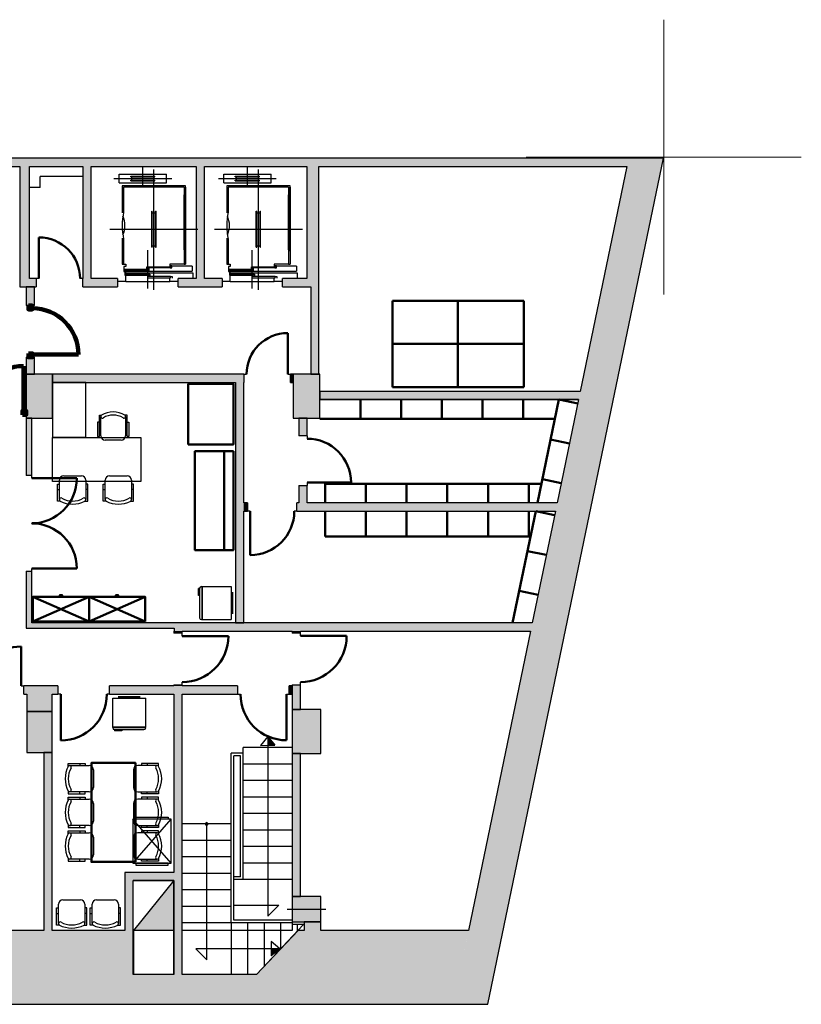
# Model space of a CAD drawing. Header units: metres. Extents: x -1 to 461, y -6 to 31.
# Tile 5 of 19: x 416 to 430, y 13 to 31. Entities that reach past the tile are written whole.
import ezdxf

# ---------------------------------------------------------------- set-up
doc = ezdxf.new("R2010")
doc.units = ezdxf.units.M
doc.linetypes.add('CONTINUA', pattern=[0])
doc.linetypes.add('VERDECKT', pattern=[9.525, 6.35, -3.175])
for name, color, linetype, lineweight in [('3D PS-1 MUR', 7, 'CONTINUA', 25), ('3D PS-1 MUR NOU', 7, 'CONTINUA', 25), ('3D PS-1 PILAR', 7, 'CONTINUA', 25), ('PS-1 ESCALES 2D', 7, 'CONTINUA', 25), ('PS-1 MOBLES', 7, 'CONTINUA', 25)]:
    doc.layers.add(name, color=color, linetype=linetype, lineweight=lineweight)

# ---------------------------------------------------------------- blocks, each defined once
blk = doc.blocks.new('OBJETO_COMPLEJO_1')
at = {"layer": 'PS-1 ESCALES 2D', "color": 7, "lineweight": 25, "transparency": 33554687}
for start, end in [(90, 270), (270, 90)]:
    blk.add_arc((419.176, 16.121), 0.025, start, end, dxfattribs=at)

msp = doc.modelspace()

# ---------------------------------------------------------------- hatches: boundary and pattern name
at = {"layer": '3D PS-1 MUR', "linetype": 'CONTINUA', "lineweight": 18, "true_color": 0xa0a0a0, "transparency": 33554687}
for points in [[(426.846, 28.23), (403.259, 28.23), (403.259, 28.08), (426.815, 28.08)], [(424.29, 12.841), (427.479, 28.23), (426.846, 28.23), (425.095, 19.781), (425.095, 19.781), (425.064, 19.631), (425.064, 19.631), (423.657, 12.841)], [(415.777, 28.08), (415.777, 26.041), (415.957, 26.041), (415.957, 28.08)], [(417.076, 26.041), (417.076, 28.08), (416.926, 28.08), (416.926, 26.041)], [(419.137, 26.041), (419.137, 28.08), (418.987, 28.08), (418.987, 26.041)], [(421.217, 26.041), (421.217, 28.08), (420.997, 28.08), (420.997, 26.041)], [(416.076, 25.891), (416.076, 26.041), (415.777, 26.041), (415.777, 25.891)], [(416.926, 25.891), (417.556, 25.891), (417.556, 26.041), (416.926, 26.041)], [(418.656, 25.891), (419.458, 25.891), (419.458, 26.041), (418.656, 26.041)], [(420.557, 25.891), (421.217, 25.891), (421.217, 26.041), (420.557, 26.041)], [(421.217, 24.301), (421.217, 25.891), (421.067, 25.891), (421.067, 24.301)], [(419.851, 24.301), (416.376, 24.301), (416.376, 24.151), (419.851, 24.151)], [(420.751, 24.301), (420.701, 24.301), (420.701, 24.151), (420.751, 24.151)], [(419.851, 19.781), (419.851, 24.151), (419.701, 24.151), (419.701, 19.781)], [(421.231, 23.841), (425.936, 23.841), (425.967, 23.991), (421.231, 23.991)], [(415.996, 22.46), (415.996, 23.501), (415.896, 23.501), (415.896, 22.46)], [(420.852, 23.501), (420.852, 23.18), (421.002, 23.18), (421.002, 23.501)], [(421.002, 21.961), (421.002, 22.28), (420.852, 22.28), (420.852, 21.961)], [(419.851, 21.811), (419.919, 21.811), (419.919, 21.961), (419.851, 21.961)], [(425.547, 21.961), (420.818, 21.961), (420.818, 21.811), (425.516, 21.811)], [(415.996, 19.681), (415.996, 20.721), (415.896, 20.721), (415.896, 19.681)], [(418.582, 19.781), (415.996, 19.781), (415.996, 19.681), (418.582, 19.681)], [(425.095, 19.781), (418.582, 19.781), (418.582, 19.631), (425.064, 19.631)], [(418.581, 19.631), (418.581, 19.59), (418.731, 19.59), (418.731, 19.631)], [(420.731, 19.631), (420.731, 19.591), (420.881, 19.591), (420.881, 19.631)], [(416.472, 18.631), (415.851, 18.631), (415.851, 18.481), (416.472, 18.481)], [(419.739, 18.631), (417.412, 18.631), (417.412, 18.481), (419.739, 18.481)], [(418.731, 18.651), (418.581, 18.651), (418.581, 18.631), (418.731, 18.631)], [(420.746, 18.631), (420.677, 18.631), (420.677, 18.481), (420.746, 18.481)], [(420.731, 18.481), (420.731, 18.201), (420.881, 18.201), (420.881, 18.651), (420.731, 18.651), (420.731, 18.631), (420.746, 18.631), (420.746, 18.481)], [(416.366, 18.17), (416.366, 18.481), (415.906, 18.481), (415.906, 18.17)], [(418.581, 18.481), (418.581, 13.381), (418.731, 13.381), (418.731, 18.481)], [(416.366, 14.181), (416.366, 17.42), (416.216, 17.42), (416.216, 14.181)], [(420.731, 17.401), (420.731, 14.801), (420.881, 14.801), (420.881, 17.401)], [(418.581, 15.241), (417.691, 15.241), (417.691, 15.091), (418.581, 15.091)], [(417.691, 15.091), (417.691, 13.381), (417.841, 13.381), (417.841, 15.091)], [(420.951, 14.341), (420.951, 14.185), (421.251, 14.185), (421.251, 14.341)], [(400.756, 12.841), (417.691, 12.841), (417.691, 14.181), (400.756, 14.181)], [(420.079, 13.381), (423.769, 13.381), (423.935, 14.185), (420.838, 14.185)], [(417.691, 12.841), (423.657, 12.841), (423.769, 13.381), (417.691, 13.381)]]:
    msp.add_hatch(color=253, dxfattribs=at).paths.add_polyline_path(points)
at = {"layer": '3D PS-1 MUR NOU', "linetype": 'CONTINUA', "lineweight": 18, "transparency": 33554687}
for points in [[(415.896, 25.891), (415.896, 25.552), (416.046, 25.552), (416.046, 25.891)], [(416.046, 24.301), (416.046, 24.612), (415.896, 24.612), (415.896, 24.301)]]:
    msp.add_hatch(color=220, dxfattribs=at).paths.add_polyline_path(points)
at = {"layer": '3D PS-1 PILAR', "linetype": 'CONTINUA', "lineweight": 18, "transparency": 33554687}
for points in [[(415.896, 23.501), (416.376, 23.501), (416.376, 24.301), (415.896, 24.301)], [(420.751, 23.501), (421.231, 23.501), (421.231, 24.301), (420.751, 24.301)], [(415.906, 17.42), (416.366, 17.42), (416.366, 18.17), (415.906, 18.17)], [(420.731, 17.401), (421.251, 17.401), (421.251, 18.201), (420.731, 18.201)], [(420.731, 14.341), (421.251, 14.341), (421.251, 14.801), (420.731, 14.801)]]:
    msp.add_hatch(color=9, dxfattribs=at).paths.add_polyline_path(points)
at = {"layer": 'PS-1 ESCALES 2D', "lineweight": 25, "transparency": 33554687}
msp.add_hatch(color=9, dxfattribs=at).paths.add_polyline_path([(418.581, 14.184), (418.581, 15.091), (417.843, 14.184)])

# ---------------------------------------------------------------- linework, layer by layer
at = {"layer": '3D PS-1 MUR', "color": 7, "linetype": 'CONTINUA', "lineweight": 25, "transparency": 33554687}
for p, q in [((426.846, 28.23), (403.259, 28.23)), ((424.29, 12.841), (427.479, 28.23)), ((427.479, 28.23), (426.846, 28.23)), ((408.093, 28.08), (415.777, 28.08)), ((415.777, 28.08), (415.777, 26.041)), ((415.957, 26.041), (415.957, 28.08)), ((415.957, 28.08), (416.926, 28.08)), ((416.926, 28.08), (416.926, 26.041)), ((417.076, 26.041), (417.076, 28.08)), ((417.076, 28.08), (418.987, 28.08)), ((418.987, 28.08), (418.987, 26.041)), ((419.137, 26.041), (419.137, 28.08)), ((419.137, 28.08), (420.997, 28.08)), ((420.997, 28.08), (420.997, 26.041)), ((421.217, 28.08), (426.815, 28.08)), ((421.217, 26.041), (421.217, 28.08)), ((426.815, 28.08), (425.967, 23.991)), ((415.777, 26.041), (415.777, 25.891)), ((416.076, 26.041), (415.957, 26.041)), ((416.076, 26.041), (416.076, 25.891)), ((416.126, 26.041), (416.076, 26.041)), ((416.926, 26.041), (416.876, 26.041)), ((416.926, 25.891), (416.926, 26.041)), ((417.556, 26.041), (417.076, 26.041)), ((417.556, 26.041), (417.556, 25.891)), ((418.656, 25.891), (418.656, 26.041)), ((418.987, 26.041), (418.656, 26.041)), ((419.458, 26.041), (419.137, 26.041)), ((419.458, 26.041), (419.458, 25.891)), ((420.557, 25.891), (420.557, 26.041)), ((420.997, 26.041), (420.557, 26.041)), ((421.217, 25.891), (421.217, 26.041)), ((415.777, 25.891), (416.076, 25.891)), ((416.926, 25.891), (417.556, 25.891)), ((418.656, 25.891), (419.458, 25.891)), ((420.557, 25.891), (421.067, 25.891)), ((421.067, 25.891), (421.067, 24.301)), ((421.217, 24.301), (421.217, 25.891)), ((419.851, 24.301), (416.376, 24.301)), ((416.376, 24.301), (416.376, 24.151)), ((419.851, 24.301), (419.851, 24.151)), ((419.851, 24.301), (419.901, 24.301)), ((420.651, 24.301), (420.701, 24.301)), ((420.701, 24.151), (420.701, 24.301)), ((420.751, 24.301), (420.701, 24.301)), ((420.751, 24.151), (420.751, 24.301)), ((421.067, 24.301), (421.217, 24.301)), ((416.376, 24.151), (419.701, 24.151)), ((419.701, 24.151), (419.701, 19.781)), ((419.851, 21.961), (419.851, 24.151)), ((420.701, 24.151), (420.751, 24.151)), ((425.967, 23.991), (421.231, 23.991)), ((421.231, 23.991), (421.231, 23.841)), ((421.231, 23.841), (425.936, 23.841)), ((425.936, 23.841), (425.547, 21.961)), ((415.996, 23.501), (415.896, 23.501)), ((415.896, 23.501), (415.896, 22.46)), ((415.996, 22.46), (415.996, 23.501)), ((420.852, 23.501), (420.852, 23.18)), ((421.002, 23.501), (420.852, 23.501)), ((421.002, 23.18), (421.002, 23.501)), ((421.002, 23.18), (420.852, 23.18)), ((421.002, 23.18), (421.002, 23.13)), ((415.996, 22.46), (415.896, 22.46)), ((415.996, 22.41), (415.996, 22.46)), ((420.852, 22.28), (421.002, 22.28)), ((420.852, 22.28), (420.852, 21.961)), ((421.002, 22.33), (421.002, 22.28)), ((421.002, 21.961), (421.002, 22.28)), ((419.919, 21.961), (419.851, 21.961)), ((419.919, 21.961), (419.919, 21.811)), ((420.818, 21.811), (420.818, 21.961)), ((420.852, 21.961), (420.818, 21.961)), ((425.547, 21.961), (421.002, 21.961)), ((419.851, 21.811), (419.919, 21.811)), ((419.851, 19.781), (419.851, 21.811)), ((419.969, 21.811), (419.919, 21.811)), ((420.818, 21.811), (420.768, 21.811)), ((420.818, 21.811), (425.516, 21.811)), ((425.516, 21.811), (425.095, 19.781)), ((415.996, 21.59), (415.996, 21.591)), ((415.896, 20.721), (415.996, 20.721)), ((415.896, 20.721), (415.896, 19.681)), ((415.996, 20.721), (415.996, 20.771)), ((415.996, 19.781), (415.996, 20.721)), ((418.582, 19.781), (415.996, 19.781)), ((425.095, 19.781), (418.582, 19.781)), ((419.701, 19.781), (419.851, 19.781)), ((415.896, 19.681), (415.996, 19.681)), ((415.996, 19.681), (418.582, 19.681)), ((418.581, 19.631), (418.581, 19.59)), ((418.582, 19.631), (418.581, 19.631)), ((418.731, 19.59), (418.581, 19.59)), ((418.582, 19.681), (418.582, 19.631)), ((418.731, 19.631), (420.731, 19.631)), ((418.731, 19.59), (418.731, 19.631)), ((418.731, 19.54), (418.731, 19.59)), ((420.731, 19.631), (420.731, 19.591)), ((420.881, 19.591), (420.731, 19.591)), ((420.881, 19.631), (425.064, 19.631)), ((420.881, 19.591), (420.881, 19.631)), ((420.881, 19.541), (420.881, 19.591)), ((425.064, 19.631), (423.935, 14.185)), ((415.801, 18.631), (415.851, 18.631)), ((415.851, 18.481), (415.851, 18.631)), ((416.472, 18.631), (415.851, 18.631)), ((416.472, 18.631), (416.472, 18.481)), ((417.412, 18.481), (417.412, 18.631)), ((418.581, 18.631), (417.412, 18.631)), ((418.581, 18.651), (418.731, 18.651)), ((418.581, 18.651), (418.581, 18.631)), ((418.731, 18.651), (418.731, 18.701)), ((418.731, 18.631), (418.731, 18.651)), ((419.739, 18.631), (418.731, 18.631)), ((419.739, 18.631), (419.739, 18.481)), ((420.677, 18.481), (420.677, 18.631)), ((420.731, 18.631), (420.677, 18.631)), ((420.731, 18.651), (420.881, 18.651)), ((420.731, 18.651), (420.731, 18.631)), ((420.881, 18.651), (420.881, 18.701)), ((420.881, 18.201), (420.881, 18.651)), ((415.851, 18.481), (415.906, 18.481)), ((415.906, 18.481), (415.906, 18.17)), ((416.366, 18.481), (416.472, 18.481)), ((416.366, 18.17), (416.366, 18.481)), ((416.522, 18.481), (416.472, 18.481)), ((417.412, 18.481), (417.362, 18.481)), ((417.412, 18.481), (418.581, 18.481)), ((418.581, 18.481), (418.581, 15.241)), ((418.731, 18.481), (419.739, 18.481)), ((418.731, 13.381), (418.731, 18.481)), ((419.739, 18.481), (419.789, 18.481)), ((420.627, 18.481), (420.677, 18.481)), ((420.677, 18.481), (420.731, 18.481)), ((420.731, 18.481), (420.731, 18.201)), ((415.906, 18.17), (416.366, 18.17)), ((420.731, 18.201), (420.881, 18.201)), ((416.366, 17.42), (416.216, 17.42)), ((416.216, 17.42), (416.216, 14.181)), ((416.366, 14.181), (416.366, 17.42)), ((420.731, 17.401), (420.731, 14.801)), ((420.881, 17.401), (420.731, 17.401)), ((420.881, 14.801), (420.881, 17.401)), ((418.581, 15.241), (417.691, 15.241)), ((417.691, 15.241), (417.691, 15.091)), ((417.691, 15.091), (417.691, 14.181)), ((417.841, 15.091), (418.581, 15.091)), ((417.841, 13.381), (417.841, 15.091)), ((418.581, 15.091), (418.581, 13.381)), ((420.731, 14.801), (420.881, 14.801)), ((420.951, 14.341), (420.951, 14.185)), ((421.251, 14.341), (420.951, 14.341)), ((421.251, 14.185), (421.251, 14.341)), ((416.216, 14.181), (410.653, 14.181)), ((417.691, 14.181), (416.366, 14.181)), ((420.838, 14.185), (420.079, 13.381)), ((420.951, 14.185), (420.838, 14.185)), ((423.935, 14.185), (421.251, 14.185)), ((418.581, 13.381), (417.841, 13.381)), ((420.079, 13.381), (418.731, 13.381)), ((400.756, 12.841), (417.691, 12.841)), ((417.691, 12.841), (423.657, 12.841)), ((423.657, 12.841), (424.29, 12.841))]:
    msp.add_line(p, q, dxfattribs=at)
at = {"layer": '3D PS-1 MUR', "color": 202, "linetype": 'CONTINUA', "lineweight": 50, "transparency": 33554687}
for p, q in [((416.126, 26.041), (416.126, 26.791)), ((420.651, 24.301), (420.651, 25.051)), ((415.996, 22.41), (416.816, 22.41)), ((421.002, 22.33), (421.802, 22.33)), ((419.969, 21.811), (419.969, 21.011)), ((415.996, 20.771), (416.816, 20.771)), ((418.731, 19.54), (419.571, 19.54)), ((420.881, 19.541), (421.721, 19.541)), ((415.801, 18.631), (415.801, 19.349)), ((416.522, 18.481), (416.522, 17.641)), ((420.627, 18.481), (420.627, 17.643))]:
    msp.add_line(p, q, dxfattribs=at)
for centre, radius, start, end in [((416.126, 26.041), 0.75, 0, 90), ((420.651, 24.301), 0.75, 90, 180), ((421.002, 22.33), 0.8, 0, 90), ((415.996, 22.41), 0.819, 270, 0), ((419.969, 21.811), 0.799, 270, 0), ((415.996, 20.771), 0.819, 0, 90), ((418.731, 19.54), 0.839, 270, 0), ((420.881, 19.541), 0.84, 270, 0), ((415.801, 18.631), 0.718, 90, 180), ((416.522, 18.481), 0.84, 270, 0), ((420.627, 18.481), 0.837, 180, 270)]:
    msp.add_arc(centre, radius, start, end, dxfattribs=at)
at = {"layer": '3D PS-1 MUR NOU', "color": 7, "linetype": 'CONTINUA', "lineweight": 25, "transparency": 33554687}
for p, q in [((415.896, 25.891), (415.896, 25.552)), ((416.046, 25.891), (415.896, 25.891)), ((416.046, 25.552), (416.046, 25.891)), ((416.046, 25.552), (415.896, 25.552)), ((415.896, 24.612), (416.046, 24.612)), ((415.896, 24.612), (415.896, 24.301)), ((416.046, 24.301), (416.046, 24.612)), ((415.896, 24.301), (416.046, 24.301))]:
    msp.add_line(p, q, dxfattribs=at)
at = {"layer": '3D PS-1 MUR NOU', "color": 240, "linetype": 'CONTINUA', "lineweight": 140, "transparency": 33554687}
for p, q in [((416.006, 24.662), (416.846, 24.662)), ((415.846, 23.634), (415.846, 24.452))]:
    msp.add_line(p, q, dxfattribs=at)
for points in [[(415.936, 25.552), (415.936, 25.482), (416.006, 25.482), (416.006, 25.552), (415.936, 25.552)], [(415.936, 24.682), (415.936, 24.612), (416.006, 24.612), (416.006, 24.682), (415.936, 24.682)], [(415.826, 23.564), (415.896, 23.564), (415.896, 23.634), (415.826, 23.634), (415.826, 23.564)]]:
    msp.add_lwpolyline(points, close=True, dxfattribs=at)
for centre, radius, start, end in [((416.006, 24.662), 0.84, 0, 90), ((415.846, 23.634), 0.818, 90, 180)]:
    msp.add_arc(centre, radius, start, end, dxfattribs=at)
at = {"layer": '3D PS-1 PILAR', "color": 7, "linetype": 'CONTINUA', "lineweight": 25, "transparency": 33554687}
for p, q in [((416.376, 24.301), (415.896, 24.301)), ((415.896, 24.301), (415.896, 23.501)), ((416.376, 23.501), (416.376, 24.301)), ((421.231, 24.301), (420.751, 24.301)), ((420.751, 24.301), (420.751, 23.501)), ((421.231, 23.501), (421.231, 24.301)), ((415.896, 23.501), (416.376, 23.501)), ((420.751, 23.501), (421.231, 23.501)), ((416.366, 18.17), (415.906, 18.17)), ((415.906, 18.17), (415.906, 17.42)), ((416.366, 17.42), (416.366, 18.17)), ((421.251, 18.201), (420.731, 18.201)), ((420.731, 18.201), (420.731, 17.401)), ((421.251, 17.401), (421.251, 18.201)), ((415.906, 17.42), (416.366, 17.42)), ((420.731, 17.401), (421.251, 17.401)), ((421.251, 14.801), (420.731, 14.801)), ((420.731, 14.801), (420.731, 14.341)), ((421.251, 14.341), (421.251, 14.801)), ((420.731, 14.341), (421.251, 14.341))]:
    msp.add_line(p, q, dxfattribs=at)
at = {"layer": 'PS-1 ESCALES 2D', "color": 52, "linetype": 'CONTINUA', "lineweight": 13, "transparency": 33554687}
for p, q in [((427.486, 30.752), (427.486, 25.752)), ((429.986, 28.252), (424.986, 28.252))]:
    msp.add_line(p, q, dxfattribs=at)
at = {"layer": 'PS-1 ESCALES 2D', "color": 7, "lineweight": 25, "transparency": 33554687}
for p, q in [((417.586, 27.783), (417.586, 27.943)), ((417.586, 27.943), (418.446, 27.943)), ((418.016, 27.713), (418.016, 28.061)), ((418.216, 25.835), (418.216, 28.026)), ((418.446, 27.783), (418.446, 27.943)), ((419.486, 27.943), (420.346, 27.943)), ((419.486, 27.783), (419.486, 27.943)), ((419.916, 27.713), (419.916, 28.061)), ((420.116, 25.835), (420.116, 28.026)), ((420.346, 27.783), (420.346, 27.943)), ((416.926, 27.901), (416.146, 27.901)), ((416.146, 27.701), (416.146, 27.901)), ((417.491, 27.863), (418.541, 27.863)), ((417.586, 27.783), (418.446, 27.783)), ((417.796, 27.903), (418.236, 27.903)), ((417.796, 27.893), (417.796, 27.903)), ((417.796, 27.893), (418.236, 27.893)), ((417.796, 27.823), (417.796, 27.833)), ((417.796, 27.833), (418.236, 27.833)), ((417.796, 27.823), (418.236, 27.823)), ((417.816, 27.833), (417.816, 27.893)), ((418.216, 27.833), (418.216, 27.893)), ((418.236, 27.893), (418.236, 27.903)), ((418.236, 27.823), (418.236, 27.833)), ((419.391, 27.863), (420.441, 27.863)), ((419.486, 27.783), (420.346, 27.783)), ((419.696, 27.893), (419.696, 27.903)), ((419.696, 27.903), (420.136, 27.903)), ((419.696, 27.893), (420.136, 27.893)), ((419.696, 27.833), (420.136, 27.833)), ((419.696, 27.823), (419.696, 27.833)), ((419.696, 27.823), (420.136, 27.823)), ((419.716, 27.833), (419.716, 27.893)), ((420.116, 27.833), (420.116, 27.893)), ((420.136, 27.893), (420.136, 27.903)), ((420.136, 27.823), (420.136, 27.833)), ((416.146, 27.701), (415.946, 27.701)), ((418.791, 27.731), (417.641, 27.731)), ((417.641, 27.731), (417.641, 27.239)), ((418.766, 27.706), (417.666, 27.706)), ((417.666, 27.706), (417.666, 27.251)), ((418.766, 27.706), (418.766, 26.306)), ((418.791, 26.541), (418.791, 27.731)), ((418.791, 27.706), (418.791, 26.306)), ((419.541, 27.731), (419.541, 27.239)), ((420.691, 27.731), (419.541, 27.731)), ((419.566, 27.706), (419.566, 27.251)), ((420.666, 27.706), (419.566, 27.706)), ((420.666, 27.706), (420.666, 26.306)), ((420.691, 26.541), (420.691, 27.731)), ((420.691, 27.706), (420.691, 26.306)), ((418.766, 26.566), (418.766, 27.566)), ((420.666, 26.566), (420.666, 27.566)), ((417.666, 27.251), (417.641, 27.251)), ((418.176, 27.266), (418.186, 27.266)), ((418.176, 26.616), (418.176, 27.266)), ((418.186, 26.616), (418.186, 27.266)), ((418.186, 27.241), (418.246, 27.241)), ((418.246, 27.266), (418.256, 27.266)), ((418.246, 26.616), (418.246, 27.266)), ((418.256, 26.616), (418.256, 27.266)), ((419.566, 27.251), (419.541, 27.251)), ((420.076, 26.616), (420.076, 27.266)), ((420.076, 27.266), (420.086, 27.266)), ((420.086, 26.616), (420.086, 27.266)), ((420.086, 27.241), (420.146, 27.241)), ((420.146, 26.616), (420.146, 27.266)), ((420.146, 27.266), (420.156, 27.266)), ((420.156, 26.616), (420.156, 27.266)), ((417.416, 26.941), (419.016, 26.941)), ((419.316, 26.941), (420.916, 26.941)), ((417.641, 26.775), (417.641, 26.306)), ((417.666, 26.761), (417.641, 26.761)), ((417.666, 26.761), (417.666, 26.306)), ((419.541, 26.775), (419.541, 26.306)), ((419.566, 26.761), (419.541, 26.761)), ((419.566, 26.761), (419.566, 26.306)), ((418.106, 25.862), (418.106, 26.56)), ((418.176, 26.616), (418.186, 26.616)), ((418.186, 26.641), (418.246, 26.641)), ((418.246, 26.616), (418.256, 26.616)), ((420.006, 25.862), (420.006, 26.56)), ((420.076, 26.616), (420.086, 26.616)), ((420.086, 26.641), (420.146, 26.641)), ((420.146, 26.616), (420.156, 26.616)), ((417.641, 26.306), (417.706, 26.306)), ((417.671, 26.176), (418.911, 26.176)), ((418.099, 26.192), (417.677, 26.192)), ((418.513, 26.237), (418.091, 26.237)), ((418.911, 26.27), (418.506, 26.27)), ((418.766, 26.306), (418.791, 26.306)), ((418.911, 26.27), (418.911, 26.176)), ((419.541, 26.306), (419.606, 26.306)), ((419.571, 26.176), (420.811, 26.176)), ((419.999, 26.192), (419.577, 26.192)), ((420.413, 26.237), (419.991, 26.237)), ((420.811, 26.27), (420.406, 26.27)), ((420.666, 26.306), (420.691, 26.306)), ((420.811, 26.27), (420.811, 26.176)), ((417.706, 25.991), (417.556, 25.991)), ((418.113, 26.124), (417.691, 26.124)), ((417.706, 26.051), (417.706, 26.102)), ((417.706, 25.991), (417.706, 26.051)), ((417.706, 25.991), (418.506, 25.991)), ((418.521, 26.079), (418.099, 26.079)), ((418.506, 25.991), (418.506, 26.051)), ((418.656, 25.991), (418.506, 25.991)), ((419.606, 25.991), (419.456, 25.991)), ((420.013, 26.124), (419.591, 26.124)), ((419.606, 26.051), (419.606, 26.102)), ((419.606, 25.991), (419.606, 26.051)), ((419.606, 25.991), (420.406, 25.991)), ((420.421, 26.079), (419.999, 26.079)), ((420.406, 25.991), (420.406, 26.051)), ((420.556, 25.991), (420.406, 25.991)), ((425.936, 23.841), (421.231, 23.841)), ((420.285, 17.711), (420.157, 17.55)), ((420.285, 17.711), (420.416, 17.552)), ((420.286, 17.71), (420.286, 14.446)), ((419.621, 14.321), (419.621, 17.411)), ((419.841, 17.411), (419.621, 17.411)), ((419.841, 15.111), (419.841, 17.511)), ((420.731, 17.511), (419.841, 17.511)), ((420.157, 17.55), (420.416, 17.552)), ((419.671, 14.371), (419.671, 17.361)), ((419.791, 17.361), (419.671, 17.361)), ((419.791, 15.161), (419.791, 17.361)), ((420.731, 17.211), (419.841, 17.211)), ((420.731, 16.911), (419.841, 16.911)), ((420.731, 16.611), (419.841, 16.611)), ((420.731, 16.311), (419.841, 16.311)), ((417.832, 15.409), (418.531, 16.206)), ((418.531, 15.409), (417.832, 16.206)), ((419.621, 16.121), (418.731, 16.121)), ((419.176, 13.651), (419.176, 16.121)), ((420.731, 16.011), (419.841, 16.011)), ((419.621, 15.821), (418.731, 15.821)), ((420.731, 15.711), (419.841, 15.711)), ((419.621, 15.521), (418.731, 15.521)), ((420.731, 15.411), (419.841, 15.411)), ((418.581, 15.091), (417.841, 15.091)), ((417.841, 14.181), (417.841, 15.091)), ((418.581, 15.091), (417.843, 14.184)), ((418.581, 14.181), (418.581, 15.091)), ((419.621, 15.221), (418.731, 15.221)), ((419.791, 15.161), (419.671, 15.161)), ((420.731, 15.111), (419.671, 15.111)), ((419.621, 14.921), (418.731, 14.921)), ((419.621, 14.621), (418.731, 14.621)), ((419.671, 14.646), (420.486, 14.646)), ((420.486, 14.646), (420.286, 14.446)), ((420.641, 14.571), (421.341, 14.571)), ((420.731, 14.371), (419.671, 14.371)), ((420.731, 14.341), (420.731, 14.291)), ((418.581, 14.181), (417.841, 14.181)), ((418.581, 14.184), (417.843, 14.184)), ((419.621, 14.321), (418.731, 14.321)), ((420.731, 14.181), (418.731, 14.181)), ((420.731, 14.321), (419.621, 14.321)), ((419.621, 14.321), (419.621, 13.381)), ((419.921, 14.321), (419.921, 13.381)), ((420.937, 14.291), (420.079, 13.381)), ((420.221, 14.321), (420.221, 13.532)), ((420.521, 14.321), (420.521, 13.85)), ((420.731, 14.291), (420.731, 14.181)), ((420.937, 14.291), (420.731, 14.291)), ((420.821, 14.291), (420.821, 14.168)), ((420.346, 13.981), (420.348, 13.721)), ((420.507, 13.852), (420.346, 13.981)), ((420.506, 13.851), (418.976, 13.851)), ((419.176, 13.651), (418.976, 13.851)), ((420.507, 13.852), (420.348, 13.721))]:
    msp.add_line(p, q, dxfattribs=at)
at = {"layer": 'PS-1 ESCALES 2D', "color": 202, "linetype": 'VERDECKT', "lineweight": 50, "transparency": 33554687}
for p, q in [((424.942, 25.638), (422.552, 25.638)), ((422.552, 24.068), (422.552, 25.638)), ((423.743, 24.068), (423.743, 25.638)), ((424.942, 24.068), (424.942, 25.638)), ((424.942, 24.853), (422.552, 24.853)), ((422.552, 24.068), (424.942, 24.068))]:
    msp.add_line(p, q, dxfattribs=at)
at = {"layer": 'PS-1 ESCALES 2D', "color": 22, "linetype": 'CONTINUA', "lineweight": 25, "transparency": 33554687}
for p, q in [((417.843, 14.184), (417.843, 13.387)), ((418.581, 13.387), (418.581, 14.184)), ((417.843, 13.387), (418.581, 13.387))]:
    msp.add_line(p, q, dxfattribs=at)
at = {"layer": 'PS-1 ESCALES 2D', "color": 7, "lineweight": 25, "transparency": 33554687}
for points in [[(417.666, 26.306), (417.706, 26.306), (417.706, 26.265), (417.671, 26.265), (417.671, 26.169), (417.711, 26.169)], [(417.707, 26.175), (417.677, 26.175), (417.677, 26.214), (418.099, 26.214), (418.099, 26.192), (418.129, 26.192), (418.129, 26.229), (418.109, 26.229)], [(418.121, 26.22), (418.091, 26.22), (418.091, 26.259), (418.513, 26.259), (418.513, 26.237), (418.543, 26.237), (418.543, 26.274), (418.523, 26.274)], [(418.766, 26.306), (418.506, 26.306), (418.506, 26.265), (418.536, 26.265)], [(419.566, 26.306), (419.606, 26.306), (419.606, 26.265), (419.571, 26.265), (419.571, 26.169), (419.611, 26.169)], [(419.607, 26.175), (419.577, 26.175), (419.577, 26.214), (419.999, 26.214), (419.999, 26.192), (420.029, 26.192), (420.029, 26.229), (420.009, 26.229)], [(420.021, 26.22), (419.991, 26.22), (419.991, 26.259), (420.413, 26.259), (420.413, 26.237), (420.443, 26.237), (420.443, 26.274), (420.423, 26.274)], [(420.666, 26.306), (420.406, 26.306), (420.406, 26.265), (420.436, 26.265)], [(417.684, 26.146), (418.924, 26.146), (418.924, 26.051)], [(417.721, 26.141), (417.691, 26.141), (417.691, 26.102), (418.113, 26.102), (418.113, 26.124), (418.143, 26.124), (418.143, 26.087), (418.123, 26.087)], [(418.129, 26.096), (418.099, 26.096), (418.099, 26.057), (418.521, 26.057), (418.521, 26.079), (418.551, 26.079), (418.551, 26.051)], [(419.584, 26.146), (420.824, 26.146), (420.824, 26.051)], [(419.621, 26.141), (419.591, 26.141), (419.591, 26.102), (420.013, 26.102), (420.013, 26.124), (420.043, 26.124), (420.043, 26.087), (420.023, 26.087)], [(420.029, 26.096), (419.999, 26.096), (419.999, 26.057), (420.421, 26.057), (420.421, 26.079), (420.451, 26.079), (420.451, 26.051)]]:
    msp.add_lwpolyline(points, dxfattribs=at)
for points in [[(417.832, 16.206), (417.832, 15.409), (418.531, 15.409), (418.531, 16.206), (417.832, 16.206)], [(417.887, 16.206), (417.887, 16.247), (418.478, 16.247), (418.478, 16.206), (417.887, 16.206)], [(417.887, 15.409), (417.887, 15.369), (418.478, 15.369), (418.478, 15.409), (417.887, 15.409)]]:
    msp.add_lwpolyline(points, close=True, dxfattribs=at)
for centre, radius, start, end in [((418.854, 27.006), 1.213, 168.3473, 191.6527), ((420.754, 27.006), 1.213, 168.3473, 191.6527), ((417.292, 27.006), 0.399, 334.7815, 25.2185), ((419.192, 27.006), 0.399, 334.7815, 25.2185), ((412.163, 17.372), 8.139, 1.2603, 2.2995), ((412.163, 17.372), 8.149, 1.2593, 2.2068), ((412.163, 17.372), 8.159, 1.2583, 2.1144), ((412.163, 17.372), 8.169, 1.2573, 2.0224), ((412.163, 17.372), 8.179, 1.2563, 1.9309), ((412.163, 17.372), 8.189, 1.2553, 1.8398), ((412.163, 17.372), 8.199, 1.2542, 1.7491), ((412.163, 17.372), 8.209, 1.2532, 1.6588), ((412.163, 17.372), 8.219, 1.2522, 1.5689), ((412.163, 17.372), 8.229, 1.2512, 1.4794), ((412.163, 17.372), 8.239, 1.2502, 1.3903), ((412.163, 17.372), 8.249, 1.2492, 1.3016), ((420.168, 21.974), 8.139, 271.2603, 272.2995), ((420.168, 21.974), 8.149, 271.2593, 272.2068), ((420.168, 21.974), 8.159, 271.2583, 272.1144), ((420.168, 21.974), 8.169, 271.2573, 272.0224), ((420.168, 21.974), 8.179, 271.2563, 271.9309), ((420.168, 21.974), 8.189, 271.2553, 271.8398), ((420.168, 21.974), 8.199, 271.2542, 271.7491), ((420.168, 21.974), 8.209, 271.2532, 271.6588), ((420.168, 21.974), 8.219, 271.2522, 271.5689), ((420.168, 21.974), 8.229, 271.2512, 271.4794), ((420.168, 21.974), 8.239, 271.2502, 271.3903), ((420.168, 21.974), 8.249, 271.2492, 271.3016)]:
    msp.add_arc(centre, radius, start, end, dxfattribs=at)
at = {"layer": 'PS-1 MOBLES', "lineweight": 50, "transparency": 33554687}
for p, q in [((421.971, 23.501), (421.971, 23.841)), ((422.711, 23.501), (422.711, 23.841)), ((423.451, 23.501), (423.451, 23.841)), ((424.191, 23.501), (424.191, 23.841)), ((424.931, 23.501), (424.931, 23.841)), ((425.189, 21.961), (425.579, 23.841)), ((425.579, 23.841), (425.922, 23.77)), ((425.506, 23.491), (421.231, 23.491)), ((425.429, 23.116), (425.771, 23.045)), ((419.491, 22.902), (419.491, 21.102)), ((425.279, 22.392), (425.621, 22.321)), ((421.331, 22.311), (425.262, 22.311)), ((421.331, 21.961), (421.331, 22.311)), ((422.071, 21.961), (422.071, 22.311)), ((422.811, 21.961), (422.811, 22.311)), ((423.551, 21.961), (423.551, 22.311)), ((424.291, 21.961), (424.291, 22.311)), ((425.031, 21.961), (425.031, 22.311)), ((421.331, 21.351), (421.331, 21.811)), ((422.071, 21.351), (422.071, 21.811)), ((422.811, 21.351), (422.811, 21.811)), ((423.551, 21.351), (423.551, 21.811)), ((424.291, 21.351), (424.291, 21.811)), ((424.738, 19.781), (425.158, 21.811)), ((425.031, 21.351), (425.031, 21.811)), ((425.158, 21.811), (425.501, 21.74)), ((421.331, 21.351), (425.063, 21.351)), ((425.008, 21.086), (425.351, 21.015)), ((416.017, 20.256), (417.037, 19.806)), ((417.037, 20.256), (416.017, 19.806)), ((417.037, 19.806), (418.057, 20.256)), ((418.057, 19.806), (417.037, 20.256)), ((424.858, 20.362), (425.201, 20.291))]:
    msp.add_line(p, q, dxfattribs=at)
at = {"layer": 'PS-1 MOBLES', "color": 180, "transparency": 33554687}
for p, q in [((417.251, 23.181), (417.251, 23.534)), ((417.701, 23.534), (417.701, 23.181)), ((417.225, 23.301), (417.251, 23.301)), ((417.728, 23.301), (417.701, 23.301)), ((416.976, 23.151), (416.376, 23.151)), ((417.621, 23.101), (417.331, 23.101)), ((419.079, 20.439), (419.087, 20.439)), ((419.087, 20.439), (419.087, 19.839)), ((419.087, 20.433), (419.097, 20.433)), ((419.097, 20.439), (419.622, 20.439)), ((419.097, 20.439), (419.097, 19.839)), ((419.622, 20.439), (419.622, 19.839)), ((419.047, 20.405), (419.026, 20.405)), ((419.026, 20.275), (419.026, 20.405)), ((419.047, 20.275), (419.026, 20.275)), ((419.031, 20.399), (419.031, 20.281)), ((419.047, 20.399), (419.031, 20.399)), ((419.047, 20.281), (419.031, 20.281)), ((419.047, 20.408), (419.047, 19.871)), ((419.639, 20.34), (419.639, 19.941)), ((419.648, 20.34), (419.648, 19.941)), ((419.079, 19.839), (419.087, 19.839)), ((419.087, 19.845), (419.097, 19.845)), ((419.097, 19.839), (419.622, 19.839)), ((417.467, 17.887), (417.467, 18.412)), ((417.467, 18.412), (418.067, 18.412)), ((417.567, 18.438), (417.965, 18.438)), ((417.567, 18.429), (417.965, 18.429)), ((418.067, 17.887), (418.067, 18.412)), ((417.467, 17.887), (418.067, 17.887)), ((417.467, 17.877), (418.067, 17.877)), ((417.467, 17.869), (417.467, 17.877)), ((417.473, 17.877), (417.473, 17.887)), ((417.499, 17.837), (418.036, 17.837)), ((417.501, 17.837), (417.501, 17.815)), ((417.632, 17.815), (417.501, 17.815)), ((417.507, 17.837), (417.507, 17.821)), ((417.507, 17.821), (417.626, 17.821)), ((417.626, 17.837), (417.626, 17.821)), ((417.632, 17.837), (417.632, 17.815)), ((418.061, 17.877), (418.061, 17.887)), ((418.067, 17.869), (418.067, 17.877))]:
    msp.add_line(p, q, dxfattribs=at)
at = {"layer": 'PS-1 MOBLES', "color": 180, "linetype": 'CONTINUA', "transparency": 33554687}
for p, q in [((416.578, 22.455), (416.898, 22.455)), ((417.41, 22.455), (417.73, 22.455)), ((416.498, 22.021), (416.498, 22.375)), ((416.978, 22.375), (416.978, 22.021)), ((417.008, 22.305), (416.983, 22.305)), ((417.33, 22.021), (417.33, 22.375)), ((417.81, 22.375), (417.81, 22.021)), ((417.84, 22.305), (417.815, 22.305)), ((416.463, 22.205), (416.498, 22.205)), ((417.013, 22.205), (416.978, 22.205)), ((417.295, 22.205), (417.33, 22.205)), ((417.845, 22.205), (417.81, 22.205)), ((416.868, 17.22), (416.868, 17.185)), ((418.093, 17.22), (418.093, 17.185)), ((416.685, 17.185), (417.038, 17.185)), ((417.118, 17.105), (417.118, 16.785)), ((417.843, 17.105), (417.843, 16.785)), ((418.276, 17.185), (417.923, 17.185)), ((417.038, 16.705), (416.685, 16.705)), ((416.868, 16.67), (416.868, 16.705)), ((416.968, 16.675), (416.968, 16.7)), ((417.923, 16.705), (418.276, 16.705)), ((417.993, 16.675), (417.993, 16.7)), ((418.093, 16.67), (418.093, 16.705)), ((416.685, 16.572), (417.038, 16.572)), ((416.868, 16.607), (416.868, 16.572)), ((417.118, 16.492), (417.118, 16.172)), ((417.843, 16.492), (417.843, 16.172)), ((418.276, 16.572), (417.923, 16.572)), ((418.093, 16.607), (418.093, 16.572)), ((417.038, 16.092), (416.685, 16.092)), ((416.685, 15.96), (417.038, 15.96)), ((416.868, 16.057), (416.868, 16.092)), ((416.868, 15.995), (416.868, 15.96)), ((416.968, 16.062), (416.968, 16.087)), ((417.923, 16.092), (418.276, 16.092)), ((418.276, 15.96), (417.923, 15.96)), ((417.993, 16.062), (417.993, 16.087)), ((418.093, 16.057), (418.093, 16.092)), ((418.093, 15.995), (418.093, 15.96)), ((417.118, 15.88), (417.118, 15.56)), ((417.843, 15.88), (417.843, 15.56)), ((417.038, 15.48), (416.685, 15.48)), ((416.868, 15.445), (416.868, 15.48)), ((416.968, 15.45), (416.968, 15.475)), ((417.923, 15.48), (418.276, 15.48)), ((417.993, 15.45), (417.993, 15.475)), ((418.093, 15.445), (418.093, 15.48)), ((416.562, 14.743), (416.882, 14.743)), ((417.174, 14.743), (417.494, 14.743)), ((416.482, 14.31), (416.482, 14.663)), ((416.962, 14.663), (416.962, 14.31)), ((416.992, 14.593), (416.967, 14.593)), ((417.094, 14.31), (417.094, 14.663)), ((417.574, 14.663), (417.574, 14.31)), ((417.604, 14.593), (417.579, 14.593)), ((416.447, 14.493), (416.482, 14.493)), ((416.997, 14.493), (416.962, 14.493)), ((417.059, 14.493), (417.094, 14.493)), ((417.609, 14.493), (417.574, 14.493))]:
    msp.add_line(p, q, dxfattribs=at)
at = {"layer": 'PS-1 MOBLES', "color": 180, "transparency": 33554687}
for points in [[(416.976, 24.151), (416.376, 24.151), (416.376, 23.151), (416.976, 23.151), (416.976, 24.151)], [(416.376, 23.151), (417.976, 23.151), (417.976, 22.351), (416.376, 22.351), (416.376, 23.151)]]:
    msp.add_lwpolyline(points, close=True, dxfattribs=at)
at = {"layer": 'PS-1 MOBLES', "lineweight": 50, "transparency": 33554687}
for points in [[(418.841, 23.025), (419.661, 23.025), (419.661, 24.125), (418.841, 24.125), (418.841, 23.025)], [(419.661, 22.902), (418.961, 22.902), (418.961, 21.102), (419.661, 21.102), (419.661, 22.902)], [(417.037, 19.806), (416.017, 19.806), (416.017, 20.256), (417.037, 20.256), (417.037, 19.806)], [(416.527, 20.256), (416.552, 20.281), (416.502, 20.281), (416.527, 20.256)], [(418.057, 19.806), (417.037, 19.806), (417.037, 20.256), (418.057, 20.256), (418.057, 19.806)], [(417.547, 20.256), (417.572, 20.281), (417.522, 20.281), (417.547, 20.256)], [(417.88, 15.432), (417.88, 17.232), (417.08, 17.232), (417.08, 15.432), (417.88, 15.432)]]:
    msp.add_lwpolyline(points, close=True, dxfattribs=at)
at = {"layer": 'PS-1 MOBLES', "color": 180, "transparency": 33554687}
for points in [[(417.225, 23.429), (417.194, 23.429), (417.194, 23.169), (417.225, 23.169), (417.225, 23.559), (417.265, 23.559)], [(417.728, 23.429), (417.759, 23.429), (417.759, 23.169), (417.728, 23.169), (417.728, 23.559), (417.688, 23.559)]]:
    msp.add_lwpolyline(points, dxfattribs=at)
at = {"layer": 'PS-1 MOBLES', "color": 180, "linetype": 'CONTINUA', "transparency": 33554687}
for points in [[(416.513, 21.995), (416.463, 21.995), (416.463, 22.205), (416.463, 22.305), (416.498, 22.305)], [(416.962, 21.995), (417.013, 21.995), (417.013, 22.205), (417.013, 22.305), (416.978, 22.305)], [(417.346, 21.995), (417.295, 21.995), (417.295, 22.205), (417.295, 22.305), (417.33, 22.305)], [(417.795, 21.995), (417.845, 21.995), (417.845, 22.205), (417.845, 22.305), (417.81, 22.305)], [(416.658, 17.169), (416.658, 17.22), (416.868, 17.22), (416.968, 17.22), (416.968, 17.185)], [(418.303, 17.169), (418.303, 17.22), (418.093, 17.22), (417.993, 17.22), (417.993, 17.185)], [(416.658, 16.72), (416.658, 16.67), (416.868, 16.67), (416.968, 16.67), (416.968, 16.705)], [(418.303, 16.72), (418.303, 16.67), (418.093, 16.67), (417.993, 16.67), (417.993, 16.705)], [(416.658, 16.557), (416.658, 16.607), (416.868, 16.607), (416.968, 16.607), (416.968, 16.572)], [(418.303, 16.557), (418.303, 16.607), (418.093, 16.607), (417.993, 16.607), (417.993, 16.572)], [(416.658, 16.108), (416.658, 16.057), (416.868, 16.057), (416.968, 16.057), (416.968, 16.092)], [(416.658, 15.944), (416.658, 15.995), (416.868, 15.995), (416.968, 15.995), (416.968, 15.96)], [(418.303, 16.108), (418.303, 16.057), (418.093, 16.057), (417.993, 16.057), (417.993, 16.092)], [(418.303, 15.944), (418.303, 15.995), (418.093, 15.995), (417.993, 15.995), (417.993, 15.96)], [(416.658, 15.495), (416.658, 15.445), (416.868, 15.445), (416.968, 15.445), (416.968, 15.48)], [(418.303, 15.495), (418.303, 15.445), (418.093, 15.445), (417.993, 15.445), (417.993, 15.48)], [(416.497, 14.283), (416.447, 14.283), (416.447, 14.493), (416.447, 14.593), (416.482, 14.593)], [(416.946, 14.283), (416.997, 14.283), (416.997, 14.493), (416.997, 14.593), (416.962, 14.593)], [(417.11, 14.283), (417.059, 14.283), (417.059, 14.493), (417.059, 14.593), (417.094, 14.593)], [(417.559, 14.283), (417.609, 14.283), (417.609, 14.493), (417.609, 14.593), (417.574, 14.593)]]:
    msp.add_lwpolyline(points, dxfattribs=at)
at = {"layer": 'PS-1 MOBLES', "color": 180, "transparency": 33554687}
for centre, radius, start, end in [((417.281, 23.534), 0.03, 123.8288, 302.666), ((417.476, 23.199), 0.418, 59.5867, 120.4133), ((417.476, 23.22), 0.34, 58.2704, 121.7296), ((417.671, 23.534), 0.03, 237.334, 56.1712), ((417.331, 23.181), 0.08, 180, 270), ((417.621, 23.181), 0.08, 270, 0), ((419.079, 20.408), 0.0315, 90, 180), ((419.079, 19.871), 0.0315, 180, 270), ((417.499, 17.869), 0.0315, 180, 270), ((418.036, 17.869), 0.0315, 270, 0)]:
    msp.add_arc(centre, radius, start, end, dxfattribs=at)
at = {"layer": 'PS-1 MOBLES', "color": 180, "linetype": 'CONTINUA', "transparency": 33554687}
for centre, radius, start, end in [((416.578, 22.375), 0.08, 90, 180), ((416.898, 22.375), 0.08, 0, 90), ((417.41, 22.375), 0.08, 90, 180), ((417.73, 22.375), 0.08, 0, 90), ((416.528, 22.021), 0.03, 57.334, 241.1475), ((416.738, 22.39), 0.395, 240.6158, 299.3842), ((416.948, 22.021), 0.03, 298.8525, 122.666), ((417.36, 22.021), 0.03, 57.334, 241.1475), ((417.57, 22.39), 0.395, 240.6158, 299.3842), ((417.78, 22.021), 0.03, 298.8525, 122.666), ((416.738, 22.415), 0.476, 241.8933, 298.1067), ((417.57, 22.415), 0.476, 241.8933, 298.1067), ((417.079, 16.945), 0.476, 151.8933, 208.1067), ((416.685, 17.155), 0.03, 327.334, 151.1475), ((417.054, 16.945), 0.395, 150.6158, 209.3842), ((417.038, 17.105), 0.08, 0, 90), ((417.923, 17.105), 0.08, 90, 180), ((418.276, 17.155), 0.03, 28.8525, 212.666), ((417.907, 16.945), 0.395, 330.6158, 29.3842), ((417.882, 16.945), 0.476, 331.8933, 28.1067), ((416.685, 16.735), 0.03, 208.8525, 32.666), ((417.038, 16.785), 0.08, 270, 0), ((417.923, 16.785), 0.08, 180, 270), ((418.276, 16.735), 0.03, 147.334, 331.1475), ((417.079, 16.332), 0.476, 151.8933, 208.1067), ((416.685, 16.542), 0.03, 327.334, 151.1475), ((417.054, 16.332), 0.395, 150.6158, 209.3842), ((417.038, 16.492), 0.08, 0, 90), ((417.923, 16.492), 0.08, 90, 180), ((418.276, 16.542), 0.03, 28.8525, 212.666), ((417.907, 16.332), 0.395, 330.6158, 29.3842), ((417.882, 16.332), 0.476, 331.8933, 28.1067), ((416.685, 16.122), 0.03, 208.8525, 32.666), ((417.038, 16.172), 0.08, 270, 0), ((417.923, 16.172), 0.08, 180, 270), ((418.276, 16.122), 0.03, 147.334, 331.1475), ((417.079, 15.72), 0.476, 151.8933, 208.1067), ((416.685, 15.93), 0.03, 327.334, 151.1475), ((417.038, 15.88), 0.08, 0, 90), ((417.923, 15.88), 0.08, 90, 180), ((418.276, 15.93), 0.03, 28.8525, 212.666), ((417.882, 15.72), 0.476, 331.8933, 28.1067), ((417.054, 15.72), 0.395, 150.6158, 209.3842), ((417.907, 15.72), 0.395, 330.6158, 29.3842), ((416.685, 15.51), 0.03, 208.8525, 32.666), ((417.038, 15.56), 0.08, 270, 0), ((417.923, 15.56), 0.08, 180, 270), ((418.276, 15.51), 0.03, 147.334, 331.1475), ((416.562, 14.663), 0.08, 90, 180), ((416.882, 14.663), 0.08, 0, 90), ((417.174, 14.663), 0.08, 90, 180), ((417.494, 14.663), 0.08, 0, 90), ((416.512, 14.309), 0.03, 57.334, 241.1475), ((416.722, 14.679), 0.395, 240.6158, 299.3842), ((416.932, 14.309), 0.03, 298.8525, 122.666), ((417.124, 14.309), 0.03, 57.334, 241.1475), ((417.334, 14.679), 0.395, 240.6158, 299.3842), ((417.544, 14.309), 0.03, 298.8525, 122.666), ((416.722, 14.703), 0.476, 241.8933, 298.1067), ((417.334, 14.703), 0.476, 241.8933, 298.1067)]:
    msp.add_arc(centre, radius, start, end, dxfattribs=at)

# ---------------------------------------------------------------- block references
at = {"layer": 'PS-1 ESCALES 2D', "color": 7, "lineweight": 25, "transparency": 33554687}
msp.add_blockref('OBJETO_COMPLEJO_1', (0, 0), dxfattribs=at)

doc.saveas('drawing.dxf')
